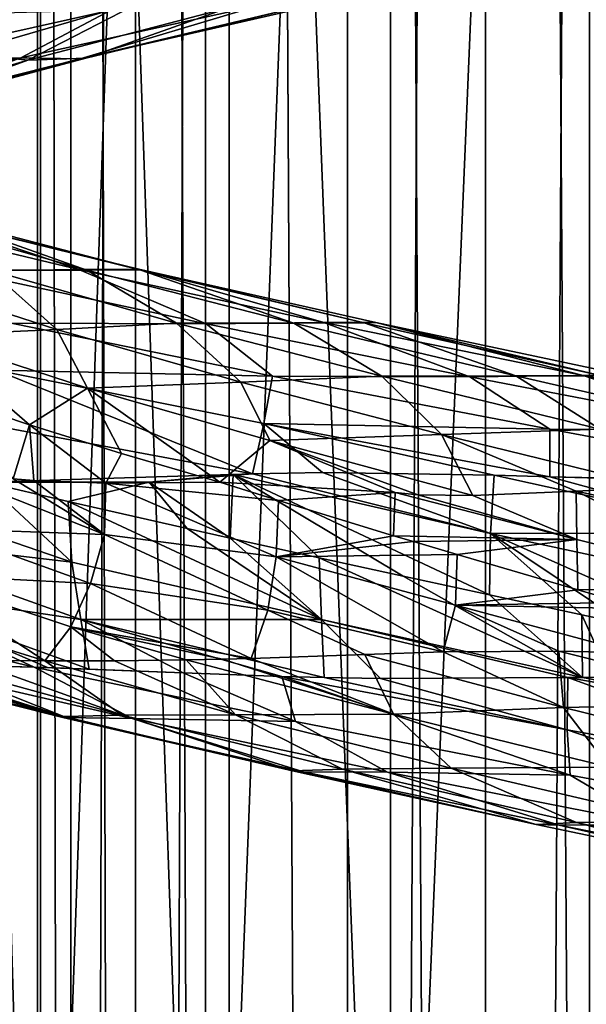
# Model space of a CAD drawing. Header units: metres. Extents: x -109 to 109, y -917 to 389.
# Tile 150 of 256: x -8.65 to -2.33, y -578.67 to -567.67. Entities that reach past the tile are written whole.
import ezdxf

# ---------------------------------------------------------------- set-up
doc = ezdxf.new("R2010")
doc.units = ezdxf.units.M
doc.layers.add('solid_24503124_XXX_01_SW0001', color=7, linetype='CONTINUOUS')
doc.layers.add('solid_24503124_XXX_01_SW0001_01', color=7, linetype='CONTINUOUS')

msp = doc.modelspace()

# ---------------------------------------------------------------- linework, layer by layer
at = {"layer": 'solid_24503124_XXX_01_SW0001'}
for points in [[(-8.453436, -701, -399.111511), (-8.453425, -437, -399.111481), (-8.453425, -437, -400.888519)], [(-8.453436, -701, -400.888489), (-8.453436, -701, -399.111511), (-8.453425, -437, -400.888519)], [(-8.083981, -701, -402.626648), (-8.453436, -701, -400.888489), (-8.453425, -437, -400.888519)], [(-8.453436, -701, -399.111511), (-8.083981, -701, -397.373352), (-8.453425, -437, -399.111481)], [(-8.083981, -701, -402.626648), (-8.453425, -437, -400.888519), (-8.083978, -437, -402.626648)], [(-8.083981, -701, -397.373352), (-8.083978, -437, -397.373352), (-8.453425, -437, -399.111481)], [(-8.083981, -701, -402.626648), (-8.083978, -437, -402.626648), (-7.361266, -437, -404.249908)], [(-7.361216, -701, -404.25), (-8.083981, -701, -402.626648), (-7.361266, -437, -404.249908)], [(-8.083981, -701, -397.373352), (-7.361216, -701, -395.75), (-8.083978, -437, -397.373352)], [(-7.361216, -701, -395.75), (-7.361266, -437, -395.750092), (-8.083978, -437, -397.373352)], [(-7.361216, -701, -404.25), (-7.361266, -437, -404.249908), (-6.316738, -437, -405.687592)], [(-6.316731, -701, -394.312378), (-6.316738, -437, -394.312408), (-7.361266, -437, -395.750092)], [(-7.361216, -701, -395.75), (-6.316731, -701, -394.312378), (-7.361266, -437, -395.750092)], [(-6.316731, -701, -405.687622), (-7.361216, -701, -404.25), (-6.316738, -437, -405.687592)], [(-4.996175, -701, -406.876648), (-6.316738, -437, -405.687592), (-4.996158, -437, -406.876648)], [(-4.996175, -701, -406.876648), (-6.316731, -701, -405.687622), (-6.316738, -437, -405.687592)], [(-4.996175, -701, -393.123352), (-4.996158, -437, -393.123352), (-6.316738, -437, -394.312408)], [(-6.316731, -701, -394.312378), (-4.996175, -701, -393.123352), (-6.316738, -437, -394.312408)], [(-4.996175, -701, -406.876648), (-4.996158, -437, -406.876648), (-3.457402, -437, -407.765076)], [(-3.457262, -701, -407.765137), (-4.996175, -701, -406.876648), (-3.457402, -437, -407.765076)], [(-4.996175, -701, -393.123352), (-3.457262, -701, -392.234863), (-4.996158, -437, -393.123352)], [(-3.457262, -701, -392.234863), (-3.457402, -437, -392.234924), (-4.996158, -437, -393.123352)], [(-3.457262, -701, -407.765137), (-3.457402, -437, -407.765076), (-1.767193, -437, -408.31427)], [(-1.767249, -701, -391.68576), (-1.767193, -437, -391.68573), (-3.457402, -437, -392.234924)], [(-3.457262, -701, -392.234863), (-1.767249, -701, -391.68576), (-3.457402, -437, -392.234924)], [(-1.767249, -701, -408.31424), (-3.457262, -701, -407.765137), (-1.767193, -437, -408.31427)], [(-9.975215, -536, -7.532933), (-8.421219, -589, -9.237588), (-9.97529, -589, -7.532837)], [(-9.975215, -536, 7.532933), (-9.97529, -589, 7.532837), (-8.421219, -589, 9.237588)], [(-9.975215, -536, -7.532933), (-8.421196, -536, -9.237612), (-8.421219, -589, -9.237588)], [(-8.421196, -536, 9.237612), (-9.975215, -536, 7.532933), (-8.421219, -589, 9.237588)], [(-6.580402, -536, -10.627714), (-6.580397, -589, -10.627702), (-8.421219, -589, -9.237588)], [(-8.421196, -536, -9.237612), (-6.580402, -536, -10.627714), (-8.421219, -589, -9.237588)], [(-8.421196, -536, 9.237612), (-8.421219, -589, 9.237588), (-6.580397, -589, 10.627702)], [(-6.580402, -536, 10.627714), (-8.421196, -536, 9.237612), (-6.580397, -589, 10.627702)], [(-6.580402, -536, -10.627714), (-4.515521, -536, -11.655903), (-6.580397, -589, -10.627702)], [(-6.580402, -536, 10.627714), (-6.580397, -589, 10.627702), (-4.515498, -589, 11.655905)], [(-4.515521, -536, 11.655903), (-6.580402, -536, 10.627714), (-4.515498, -589, 11.655905)], [(-4.515521, -536, -11.655903), (-4.515498, -589, -11.655905), (-6.580397, -589, -10.627702)], [(-4.515521, -536, -11.655903), (-2.296869, -536, -12.287164), (-4.515498, -589, -11.655905)], [(-2.296869, -536, 12.287164), (-4.515521, -536, 11.655903), (-4.515498, -589, 11.655905)], [(-2.296869, -536, -12.287164), (-2.296768, -589, -12.287185), (-4.515498, -589, -11.655905)], [(-2.296869, -536, 12.287164), (-4.515498, -589, 11.655905), (-2.296768, -589, 12.287185)], [(-8.664308, -567.419678, 10.840956), (-7.259343, -567.456726, 12.335523), (-9.300047, -568.049072, 10.878997)], [(-9.300047, -568.049072, 10.878997), (-7.259343, -567.456726, 12.335523), (-8.562746, -568.128113, 12.165303)], [(-7.259343, -567.456726, 12.335523), (-6.327014, -567.540527, 13.463605), (-8.562746, -568.128113, 12.165303)], [(-10.275273, -568.15509, 14.32486), (-7.637733, -567.567017, 15.88808), (-10.055908, -567.633728, 15.159885)], [(-8.641898, -568.101563, 14.601702), (-7.637733, -567.567017, 15.88808), (-10.275273, -568.15509, 14.32486)], [(-8.641898, -568.101563, 14.601702), (-5.960228, -567.509155, 15.884993), (-7.637733, -567.567017, 15.88808)], [(-7.978363, -568.111206, 14.160478), (-5.960228, -567.509155, 15.884993), (-8.641898, -568.101563, 14.601702)], [(-8.562746, -568.128113, 12.165303), (-6.327014, -567.540527, 13.463605), (-7.91415, -568.103088, 13.373118)], [(-7.978363, -568.111206, 14.160478), (-5.388794, -567.519897, 15.333223), (-5.960228, -567.509155, 15.884993)], [(-5.458133, -567.510681, 14.548323), (-5.388794, -567.519897, 15.333223), (-7.978363, -568.111206, 14.160478)], [(-7.91415, -568.103088, 13.373118), (-5.458133, -567.510681, 14.548323), (-7.978363, -568.111206, 14.160478)], [(-6.327014, -567.540527, 13.463605), (-5.458133, -567.510681, 14.548323), (-7.91415, -568.103088, 13.373118)], [(-11.057218, -568.694031, 12.868622), (-8.641898, -568.101563, 14.601702), (-10.275273, -568.15509, 14.32486)], [(-10.323007, -568.702576, 12.553511), (-8.641898, -568.101563, 14.601702), (-11.057218, -568.694031, 12.868622)], [(-9.300047, -568.049072, 10.878997), (-8.562746, -568.128113, 12.165303), (-10.539412, -568.715759, 10.498399)], [(-10.323007, -568.702576, 12.553511), (-7.978363, -568.111206, 14.160478), (-8.641898, -568.101563, 14.601702)], [(-7.91415, -568.103088, 13.373118), (-7.978363, -568.111206, 14.160478), (-10.323007, -568.702576, 12.553511)], [(-10.126249, -568.695496, 11.785974), (-7.91415, -568.103088, 13.373118), (-10.323007, -568.702576, 12.553511)], [(-8.562746, -568.128113, 12.165303), (-7.91415, -568.103088, 13.373118), (-10.126249, -568.695496, 11.785974)], [(-10.539412, -568.715759, 10.498399), (-8.562746, -568.128113, 12.165303), (-10.126249, -568.695496, 11.785974)], [(-9.750129, -569.867676, -12.991826), (-7.994604, -570.463684, -14.953618), (-10.485344, -569.870789, -13.327873)], [(-10.485344, -569.870789, -13.327873), (-7.994604, -570.463684, -14.953618), (-9.313837, -570.482361, -14.955795)], [(-9.973746, -569.883911, -11.029042), (-7.903038, -570.473816, -12.592506), (-9.594952, -569.874451, -12.21172)], [(-9.750129, -569.867676, -12.991826), (-7.325572, -570.461548, -14.497144), (-7.994604, -570.463684, -14.953618)], [(-7.31289, -570.467407, -13.699244), (-7.325572, -570.461548, -14.497144), (-9.750129, -569.867676, -12.991826)], [(-9.594952, -569.874451, -12.21172), (-7.31289, -570.467407, -13.699244), (-9.750129, -569.867676, -12.991826)], [(-7.903038, -570.473816, -12.592506), (-7.31289, -570.467407, -13.699244), (-9.594952, -569.874451, -12.21172)], [(-8.984488, -570.471619, -11.133191), (-7.903038, -570.473816, -12.592506), (-9.973746, -569.883911, -11.029042)], [(-10.04695, -570.548889, -9.569639), (-8.239738, -571.135559, -11.160102), (-8.984488, -570.471619, -11.133191)], [(-7.994604, -570.463684, -14.953618), (-6.572353, -571.072449, -16.349598), (-9.313837, -570.482361, -14.955795)], [(-9.313837, -570.482361, -14.955795), (-6.572353, -571.072449, -16.349598), (-8.747556, -571.064758, -15.940045)], [(-8.984488, -570.471619, -11.133191), (-6.902252, -571.063965, -12.529258), (-7.903038, -570.473816, -12.592506)], [(-8.239738, -571.135559, -11.160102), (-6.902252, -571.063965, -12.529258), (-8.984488, -570.471619, -11.133191)], [(-7.325572, -570.461548, -14.497144), (-5.261115, -571.056519, -16.123369), (-7.994604, -570.463684, -14.953618)], [(-7.994604, -570.463684, -14.953618), (-5.261115, -571.056519, -16.123369), (-6.572353, -571.072449, -16.349598)], [(-7.903038, -570.473816, -12.592506), (-5.594384, -571.063782, -13.776346), (-7.31289, -570.467407, -13.699244)], [(-6.902252, -571.063965, -12.529258), (-5.594384, -571.063782, -13.776346), (-7.903038, -570.473816, -12.592506)], [(-7.325572, -570.461548, -14.497144), (-4.677724, -571.055481, -15.558262), (-5.261115, -571.056519, -16.123369)], [(-4.808757, -571.060303, -14.768973), (-4.677724, -571.055481, -15.558262), (-7.325572, -570.461548, -14.497144)], [(-7.31289, -570.467407, -13.699244), (-4.808757, -571.060303, -14.768973), (-7.325572, -570.461548, -14.497144)], [(-5.594384, -571.063782, -13.776346), (-4.808757, -571.060303, -14.768973), (-7.31289, -570.467407, -13.699244)], [(-10.04695, -570.548889, -9.569639), (-9.695217, -571.201782, -9.533219), (-8.239738, -571.135559, -11.160102)], [(-8.747556, -571.064758, -15.940045), (-5.832528, -571.657227, -17.225508), (-8.917, -571.590759, -16.342676)], [(-6.572353, -571.072449, -16.349598), (-5.832528, -571.657227, -17.225508), (-8.747556, -571.064758, -15.940045)], [(-8.239738, -571.135559, -11.160102), (-6.185647, -571.72229, -12.416479), (-6.902252, -571.063965, -12.529258)], [(-6.902252, -571.063965, -12.529258), (-4.610825, -571.656311, -13.544178), (-5.594384, -571.063782, -13.776346)], [(-6.185647, -571.72229, -12.416479), (-4.610825, -571.656311, -13.544178), (-6.902252, -571.063965, -12.529258)], [(-5.261115, -571.056519, -16.123369), (-3.631679, -571.662476, -17.244429), (-6.572353, -571.072449, -16.349598)], [(-6.572353, -571.072449, -16.349598), (-3.631679, -571.662476, -17.244429), (-5.832528, -571.657227, -17.225508)], [(-5.594384, -571.063782, -13.776346), (-3.116338, -571.653687, -14.540129), (-4.808757, -571.060303, -14.768973)], [(-4.610825, -571.656311, -13.544178), (-3.116338, -571.653687, -14.540129), (-5.594384, -571.063782, -13.776346)], [(-4.677724, -571.055481, -15.558262), (-2.365089, -571.649414, -16.79319), (-5.261115, -571.056519, -16.123369)], [(-5.261115, -571.056519, -16.123369), (-2.365089, -571.649414, -16.79319), (-3.631679, -571.662476, -17.244429)], [(-4.808757, -571.060303, -14.768973), (-2.156034, -571.653259, -15.380707), (-4.677724, -571.055481, -15.558262)], [(-3.116338, -571.653687, -14.540129), (-2.156034, -571.653259, -15.380707), (-4.808757, -571.060303, -14.768973)], [(-4.677724, -571.055481, -15.558262), (-1.884374, -571.649353, -16.13483), (-2.365089, -571.649414, -16.79319)], [(-2.156034, -571.653259, -15.380707), (-1.884374, -571.649353, -16.13483), (-4.677724, -571.055481, -15.558262)], [(-8.239738, -571.135559, -11.160102), (-9.695217, -571.201782, -9.533219), (-7.897261, -571.789185, -11.064996)], [(-9.695217, -571.201782, -9.533219), (-9.494844, -571.880371, -9.596659), (-8.544124, -572.200317, -10.451688)], [(-7.897261, -571.789185, -11.064996), (-9.695217, -571.201782, -9.533219), (-8.544124, -572.200317, -10.451688)], [(-8.239738, -571.135559, -11.160102), (-7.897261, -571.789185, -11.064996), (-6.185647, -571.72229, -12.416479)], [(-8.917, -571.590759, -16.342676), (-6.05733, -572.747864, -17.89481), (-9.092349, -572.180908, -16.565409)], [(-8.917, -571.590759, -16.342676), (-5.928623, -572.183289, -17.651814), (-6.05733, -572.747864, -17.89481)], [(-5.832528, -571.657227, -17.225508), (-5.928623, -572.183289, -17.651814), (-8.917, -571.590759, -16.342676)], [(-6.185647, -571.72229, -12.416479), (-7.897261, -571.789185, -11.064996), (-5.86251, -572.376526, -12.265189)], [(-6.185647, -571.72229, -12.416479), (-3.947505, -572.30896, -13.301393), (-4.610825, -571.656311, -13.544178)], [(-6.185647, -571.72229, -12.416479), (-5.86251, -572.376526, -12.265189), (-3.947505, -572.30896, -13.301393)], [(-5.832528, -571.657227, -17.225508), (-2.737899, -572.249634, -17.978121), (-5.928623, -572.183289, -17.651814)], [(-3.631679, -571.662476, -17.244429), (-2.737899, -572.249634, -17.978121), (-5.832528, -571.657227, -17.225508)], [(-4.610825, -571.656311, -13.544178), (-2.177485, -572.248657, -14.140278), (-3.116338, -571.653687, -14.540129)], [(-3.947505, -572.30896, -13.301393), (-2.177485, -572.248657, -14.140278), (-4.610825, -571.656311, -13.544178)], [(-2.365089, -571.649414, -16.79319), (-0.578463, -572.252563, -17.610676), (-3.631679, -571.662476, -17.244429)], [(-3.631679, -571.662476, -17.244429), (-0.578463, -572.252563, -17.610676), (-2.737899, -572.249634, -17.978121)], [(-3.116338, -571.653687, -14.540129), (-0.541792, -572.243591, -14.858303), (-2.156034, -571.653259, -15.380707)], [(-2.177485, -572.248657, -14.140278), (-0.541792, -572.243591, -14.858303), (-3.116338, -571.653687, -14.540129)], [(-1.884374, -571.649353, -16.13483), (0.605134, -572.24231, -16.94702), (-2.365089, -571.649414, -16.79319)], [(-2.365089, -571.649414, -16.79319), (0.605134, -572.24231, -16.94702), (-0.578463, -572.252563, -17.610676)], [(-7.897261, -571.789185, -11.064996), (-8.544124, -572.200317, -10.451688), (-7.515931, -572.52063, -11.213984)], [(-7.897261, -571.789185, -11.064996), (-7.515931, -572.52063, -11.213984), (-6.42055, -572.84082, -11.87546)], [(-5.86251, -572.376526, -12.265189), (-7.897261, -571.789185, -11.064996), (-6.42055, -572.84082, -11.87546)], [(-8.725525, -572.802307, -10.430672), (-8.544124, -572.200317, -10.451688), (-9.494844, -571.880371, -9.596659)], [(-9.092349, -572.180908, -16.565409), (-6.05733, -572.747864, -17.89481), (-9.036329, -572.84082, -16.71361)], [(-5.928623, -572.183289, -17.651814), (-5.275914, -572.732971, -18.081495), (-6.05733, -572.747864, -17.89481)], [(-5.928623, -572.183289, -17.651814), (-3.357652, -572.761719, -18.373842), (-5.275914, -572.732971, -18.081495)], [(-5.928623, -572.183289, -17.651814), (-2.737972, -572.778931, -18.41725), (-3.357652, -572.761719, -18.373842)], [(-2.737899, -572.249634, -17.978121), (-2.737972, -572.778931, -18.41725), (-5.928623, -572.183289, -17.651814)], [(-8.725525, -572.802307, -10.430672), (-8.497381, -572.819885, -10.597304), (-8.544124, -572.200317, -10.451688)], [(-7.693792, -572.851257, -11.135082), (-7.515931, -572.52063, -11.213984), (-8.544124, -572.200317, -10.451688)], [(-8.497381, -572.819885, -10.597304), (-7.693792, -572.851257, -11.135082), (-8.544124, -572.200317, -10.451688)], [(-3.947505, -572.30896, -13.301393), (-1.547107, -572.895935, -13.793263), (-2.177485, -572.248657, -14.140278)], [(-2.737899, -572.249634, -17.978121), (0.476744, -572.846558, -18.175663), (-2.737972, -572.778931, -18.41725)], [(-0.578463, -572.252563, -17.610676), (0.476744, -572.846558, -18.175663), (-2.737899, -572.249634, -17.978121)], [(-4.462962, -572.956909, -12.786433), (-5.86251, -572.376526, -12.265189), (-6.42055, -572.84082, -11.87546)], [(-3.947505, -572.30896, -13.301393), (-5.86251, -572.376526, -12.265189), (-3.595532, -572.988953, -13.109596)], [(-4.20896, -572.980286, -12.882647), (-3.595532, -572.988953, -13.109596), (-5.86251, -572.376526, -12.265189)], [(-4.462962, -572.956909, -12.786433), (-4.20896, -572.980286, -12.882647), (-5.86251, -572.376526, -12.265189)], [(-2.444834, -572.939087, -13.509748), (-3.947505, -572.30896, -13.301393), (-3.595532, -572.988953, -13.109596)], [(-2.444834, -572.939087, -13.509748), (-1.547107, -572.895935, -13.793263), (-3.947505, -572.30896, -13.301393)], [(-7.693792, -572.851257, -11.135082), (-6.42055, -572.84082, -11.87546), (-7.515931, -572.52063, -11.213984)], [(-3.399418, -573.412048, -18.600706), (-6.05733, -572.747864, -17.89481), (-5.275914, -572.732971, -18.081495)], [(-3.399418, -573.412048, -18.600706), (-5.275914, -572.732971, -18.081495), (-3.357652, -572.761719, -18.373842)], [(-8.070572, -573.734131, -17.102297), (-10.731785, -572.819885, -15.645109), (-9.036329, -572.84082, -16.71361)], [(-10.598251, -573.434753, -15.550136), (-10.731785, -572.819885, -15.645109), (-8.070572, -573.734131, -17.102297)], [(-7.706389, -573.423706, -11.306683), (-9.40806, -572.751404, -9.898901), (-9.565505, -573.357544, -10.153174)], [(-7.706389, -573.423706, -11.306683), (-8.725525, -572.802307, -10.430672), (-9.40806, -572.751404, -9.898901)], [(-6.05733, -572.747864, -17.89481), (-7.208167, -572.839478, -17.54324), (-9.036329, -572.84082, -16.71361)], [(-8.113298, -573.055603, -17.17955), (-9.036329, -572.84082, -16.71361), (-7.208167, -572.839478, -17.54324)], [(-8.070572, -573.734131, -17.102297), (-9.036329, -572.84082, -16.71361), (-8.113298, -573.055603, -17.17955)], [(-7.706389, -573.423706, -11.306683), (-8.497381, -572.819885, -10.597304), (-8.725525, -572.802307, -10.430672)], [(-7.706389, -573.423706, -11.306683), (-7.693792, -572.851257, -11.135082), (-8.497381, -572.819885, -10.597304)], [(-8.113298, -573.055603, -17.17955), (-7.208167, -572.839478, -17.54324), (-6.785347, -573.357788, -17.742178)], [(-5.791241, -573.673767, -12.271548), (-7.693792, -572.851257, -11.135082), (-7.706389, -573.423706, -11.306683)], [(-5.765916, -573.046448, -12.202902), (-6.42055, -572.84082, -11.87546), (-7.693792, -572.851257, -11.135082)], [(-5.791241, -573.673767, -12.271548), (-5.765916, -573.046448, -12.202902), (-7.693792, -572.851257, -11.135082)], [(-6.05733, -572.747864, -17.89481), (-6.272225, -572.756348, -17.836203), (-7.208167, -572.839478, -17.54324)], [(-6.306416, -573.465088, -17.916336), (-7.208167, -572.839478, -17.54324), (-6.272225, -572.756348, -17.836203)], [(-6.785347, -573.357788, -17.742178), (-7.208167, -572.839478, -17.54324), (-6.306416, -573.465088, -17.916336)], [(-5.765916, -573.046448, -12.202902), (-4.462962, -572.956909, -12.786433), (-6.42055, -572.84082, -11.87546)], [(-6.306416, -573.465088, -17.916336), (-6.272225, -572.756348, -17.836203), (-5.311265, -573.685669, -18.232689)], [(-3.399418, -573.412048, -18.600706), (-6.272225, -572.756348, -17.836203), (-6.05733, -572.747864, -17.89481)], [(-4.375694, -573.890442, -18.476625), (-6.272225, -572.756348, -17.836203), (-3.411811, -574.099304, -18.676149)], [(-3.399418, -573.412048, -18.600706), (-3.411811, -574.099304, -18.676149), (-6.272225, -572.756348, -17.836203)], [(-5.311265, -573.685669, -18.232689), (-6.272225, -572.756348, -17.836203), (-4.375694, -573.890442, -18.476625)], [(-3.399418, -573.412048, -18.600706), (-3.357652, -572.761719, -18.373842), (-0.434072, -573.405457, -18.682436)], [(-0.434072, -573.405457, -18.682436), (-3.357652, -572.761719, -18.373842), (-2.737972, -572.778931, -18.41725)], [(0.476744, -572.846558, -18.175663), (-1.477762, -572.813293, -18.422506), (-2.737972, -572.778931, -18.41725)], [(-0.434072, -573.405457, -18.682436), (-2.737972, -572.778931, -18.41725), (-1.477762, -572.813293, -18.422506)], [(-4.481595, -573.43811, -12.72698), (-4.462962, -572.956909, -12.786433), (-5.765916, -573.046448, -12.202902)], [(-2.436591, -573.480469, -13.331573), (-4.462962, -572.956909, -12.786433), (-4.481595, -573.43811, -12.72698)], [(-2.436591, -573.480469, -13.331573), (-4.20896, -572.980286, -12.882647), (-4.462962, -572.956909, -12.786433)], [(-2.436591, -573.480469, -13.331573), (-2.444834, -572.939087, -13.509748), (-3.595532, -572.988953, -13.109596)], [(-0.320401, -573.39978, -13.789684), (-1.547107, -572.895935, -13.793263), (-2.444834, -572.939087, -13.509748)], [(-0.320401, -573.39978, -13.789684), (-2.444834, -572.939087, -13.509748), (-0.315278, -574.007629, -13.564622)], [(-2.436591, -573.480469, -13.331573), (-0.315278, -574.007629, -13.564622), (-2.444834, -572.939087, -13.509748)], [(-8.113298, -573.055603, -17.17955), (-6.785347, -573.357788, -17.742178), (-5.285626, -574.373352, -18.145638)], [(-8.070572, -573.734131, -17.102297), (-8.113298, -573.055603, -17.17955), (-5.285626, -574.373352, -18.145638)], [(-4.481595, -573.43811, -12.72698), (-5.765916, -573.046448, -12.202902), (-5.791241, -573.673767, -12.271548)], [(-2.436591, -573.480469, -13.331573), (-3.595532, -572.988953, -13.109596), (-4.20896, -572.980286, -12.882647)], [(-7.864502, -573.973816, -11.534534), (-9.565505, -573.357544, -10.153174), (-9.854043, -573.86792, -10.45597)], [(-7.864502, -573.973816, -11.534534), (-7.706389, -573.423706, -11.306683), (-9.565505, -573.357544, -10.153174)], [(-6.785347, -573.357788, -17.742178), (-6.306416, -573.465088, -17.916336), (-5.285626, -574.373352, -18.145638)], [(-10.598251, -573.434753, -15.550136), (-8.070572, -573.734131, -17.102297), (-7.971826, -574.372986, -16.886471)], [(-10.44171, -574.000793, -15.316192), (-10.598251, -573.434753, -15.550136), (-7.971826, -574.372986, -16.886471)], [(-5.883014, -574.271301, -12.46015), (-7.706389, -573.423706, -11.306683), (-7.864502, -573.973816, -11.534534)], [(-5.883014, -574.271301, -12.46015), (-5.791241, -573.673767, -12.271548), (-7.706389, -573.423706, -11.306683)], [(-6.306416, -573.465088, -17.916336), (-5.311265, -573.685669, -18.232689), (-5.285626, -574.373352, -18.145638)], [(-4.259494, -573.504578, -12.802452), (-4.481595, -573.43811, -12.72698), (-5.791241, -573.673767, -12.271548)], [(-3.772517, -573.649292, -12.953194), (-4.259494, -573.504578, -12.802452), (-5.791241, -573.673767, -12.271548)], [(-2.436591, -573.480469, -13.331573), (-4.481595, -573.43811, -12.72698), (-4.259494, -573.504578, -12.802452)], [(-2.436591, -573.480469, -13.331573), (-4.259494, -573.504578, -12.802452), (-3.772517, -573.649292, -12.953194)], [(-2.436591, -573.480469, -13.331573), (-3.772517, -573.649292, -12.953194), (-2.425567, -574.042969, -13.26928)], [(-3.399418, -573.412048, -18.600706), (-2.379362, -574.320984, -18.833492), (-3.411811, -574.099304, -18.676149)], [(-3.399418, -573.412048, -18.600706), (-0.434072, -573.405457, -18.682436), (-0.43934, -574.05188, -18.904459)], [(-3.399418, -573.412048, -18.600706), (-0.434044, -574.734436, -18.975588), (-1.890561, -574.425354, -18.888048)], [(-3.399418, -573.412048, -18.600706), (-0.43934, -574.05188, -18.904459), (-0.434044, -574.734436, -18.975588)], [(-3.399418, -573.412048, -18.600706), (-1.890561, -574.425354, -18.888048), (-2.379362, -574.320984, -18.833492)], [(-2.436591, -573.480469, -13.331573), (-2.425567, -574.042969, -13.26928), (-0.315278, -574.007629, -13.564622)], [(-3.928695, -574.736694, -13.140985), (-5.791241, -573.673767, -12.271548), (-5.883014, -574.271301, -12.46015)], [(-3.788864, -574.212646, -13.00605), (-3.772517, -573.649292, -12.953194), (-5.791241, -573.673767, -12.271548)], [(-3.928695, -574.736694, -13.140985), (-3.788864, -574.212646, -13.00605), (-5.791241, -573.673767, -12.271548)], [(-5.311265, -573.685669, -18.232689), (-4.375694, -573.890442, -18.476625), (-2.372865, -575.020203, -18.741377)], [(-5.285626, -574.373352, -18.145638), (-5.311265, -573.685669, -18.232689), (-2.372865, -575.020203, -18.741377)], [(-2.425567, -574.042969, -13.26928), (-3.772517, -573.649292, -12.953194), (-3.788864, -574.212646, -13.00605)], [(-7.971826, -574.372986, -16.886471), (-8.070572, -573.734131, -17.102297), (-5.285626, -574.373352, -18.145638)], [(-8.372933, -574.834595, -12.232849), (-9.854043, -573.86792, -10.45597), (-10.215797, -574.263855, -10.835705)], [(-8.083515, -574.454468, -11.850118), (-7.864502, -573.973816, -11.534534), (-9.854043, -573.86792, -10.45597)], [(-8.372933, -574.834595, -12.232849), (-8.083515, -574.454468, -11.850118), (-9.854043, -573.86792, -10.45597)], [(-4.375694, -573.890442, -18.476625), (-3.411811, -574.099304, -18.676149), (-2.372865, -575.020203, -18.741377)], [(-10.44171, -574.000793, -15.316192), (-7.971826, -574.372986, -16.886471), (-7.877922, -574.928772, -16.515827)], [(-10.44171, -574.000793, -15.316192), (-7.877922, -574.928772, -16.515827), (-8.344816, -574.911499, -16.180723)], [(-8.490968, -574.906433, -16.067787), (-10.44171, -574.000793, -15.316192), (-8.344816, -574.911499, -16.180723)], [(-8.490968, -574.906433, -16.067787), (-10.224338, -574.489197, -14.991336), (-10.44171, -574.000793, -15.316192)], [(-6.068904, -574.809448, -12.745284), (-7.864502, -573.973816, -11.534534), (-8.083515, -574.454468, -11.850118)], [(-6.068904, -574.809448, -12.745284), (-5.883014, -574.271301, -12.46015), (-7.864502, -573.973816, -11.534534)], [(-1.934447, -574.184631, -13.349046), (-2.425567, -574.042969, -13.26928), (-3.788864, -574.212646, -13.00605)], [(-0.315278, -574.007629, -13.564622), (-2.425567, -574.042969, -13.26928), (-1.934447, -574.184631, -13.349046)], [(-3.411811, -574.099304, -18.676149), (-2.379362, -574.320984, -18.833492), (-2.372865, -575.020203, -18.741377)], [(-9.217017, -574.830139, -12.096745), (-8.372933, -574.834595, -12.232849), (-10.215797, -574.263855, -10.835705)], [(-4.801924, -574.765808, -12.992543), (-5.883014, -574.271301, -12.46015), (-6.068904, -574.809448, -12.745284)], [(-4.801924, -574.765808, -12.992543), (-3.928695, -574.736694, -13.140985), (-5.883014, -574.271301, -12.46015)], [(-2.636693, -574.726685, -13.324774), (-3.788864, -574.212646, -13.00605), (-3.928695, -574.736694, -13.140985)], [(-1.689376, -574.255066, -13.38192), (-1.934447, -574.184631, -13.349046), (-3.788864, -574.212646, -13.00605)], [(-1.811114, -574.74823, -13.411503), (-3.788864, -574.212646, -13.00605), (-2.636693, -574.726685, -13.324774)], [(-1.811114, -574.74823, -13.411503), (-1.689376, -574.255066, -13.38192), (-3.788864, -574.212646, -13.00605)], [(-7.971826, -574.372986, -16.886471), (-5.285626, -574.373352, -18.145638), (-5.254196, -575.021179, -17.89592)], [(-7.971826, -574.372986, -16.886471), (-5.254196, -575.021179, -17.89592), (-5.728528, -575.009338, -17.695507)], [(-6.827677, -574.970459, -17.155199), (-7.971826, -574.372986, -16.886471), (-5.728528, -575.009338, -17.695507)], [(-6.827677, -574.970459, -17.155199), (-7.877922, -574.928772, -16.515827), (-7.971826, -574.372986, -16.886471)], [(-5.285626, -574.373352, -18.145638), (-2.372865, -575.020203, -18.741377), (-2.536097, -575.023376, -18.709854)], [(-4.627696, -575.031494, -18.133001), (-5.285626, -574.373352, -18.145638), (-2.536097, -575.023376, -18.709854)], [(-4.627696, -575.031494, -18.133001), (-5.254196, -575.021179, -17.89592), (-5.285626, -574.373352, -18.145638)], [(-2.06553, -575.013184, -18.7955), (-2.379362, -574.320984, -18.833492), (-1.890561, -574.425354, -18.888048)], [(-2.06553, -575.013184, -18.7955), (-2.372865, -575.020203, -18.741377), (-2.379362, -574.320984, -18.833492)], [(-8.490968, -574.906433, -16.067787), (-9.312789, -574.882568, -15.33868), (-10.224338, -574.489197, -14.991336)], [(-7.595016, -574.834717, -12.404701), (-8.083515, -574.454468, -11.850118), (-8.372933, -574.834595, -12.232849)], [(-6.795371, -574.825989, -12.587115), (-8.083515, -574.454468, -11.850118), (-7.595016, -574.834717, -12.404701)], [(-6.390407, -574.817749, -12.676573), (-6.068904, -574.809448, -12.745284), (-8.083515, -574.454468, -11.850118)], [(-6.795371, -574.825989, -12.587115), (-6.390407, -574.817749, -12.676573), (-8.083515, -574.454468, -11.850118)], [(-8.161017, -575.455933, -14.027082), (-10.132553, -574.831848, -12.166738), (-10.390501, -574.835999, -12.316486)], [(-8.161017, -575.455933, -14.027082), (-9.745305, -574.829468, -12.086802), (-10.132553, -574.831848, -12.166738)], [(-7.509489, -575.441223, -13.575629), (-9.217017, -574.830139, -12.096745), (-9.745305, -574.829468, -12.086802)], [(-7.509489, -575.441223, -13.575629), (-9.745305, -574.829468, -12.086802), (-8.161017, -575.455933, -14.027082)], [(-7.509489, -575.441223, -13.575629), (-8.372933, -574.834595, -12.232849), (-9.217017, -574.830139, -12.096745)], [(-6.24397, -575.438477, -13.474563), (-6.795371, -574.825989, -12.587115), (-7.595016, -574.834717, -12.404701)], [(-4.48276, -575.430542, -13.565389), (-6.390407, -574.817749, -12.676573), (-6.795371, -574.825989, -12.587115)], [(-4.48276, -575.430542, -13.565389), (-6.795371, -574.825989, -12.587115), (-6.24397, -575.438477, -13.474563)], [(-4.48276, -575.430542, -13.565389), (-6.068904, -574.809448, -12.745284), (-6.390407, -574.817749, -12.676573)], [(-4.48276, -575.430542, -13.565389), (-4.801924, -574.765808, -12.992543), (-6.068904, -574.809448, -12.745284)], [(-2.583812, -575.356873, -13.608836), (-3.928695, -574.736694, -13.140985), (-4.801924, -574.765808, -12.992543)], [(-2.583812, -575.356873, -13.608836), (-4.801924, -574.765808, -12.992543), (-4.48276, -575.430542, -13.565389)], [(-2.583812, -575.356873, -13.608836), (-2.636693, -574.726685, -13.324774), (-3.928695, -574.736694, -13.140985)], [(-0.327901, -575.308472, -13.568817), (-1.811114, -574.74823, -13.411503), (-2.636693, -574.726685, -13.324774)], [(-0.327901, -575.308472, -13.568817), (-2.636693, -574.726685, -13.324774), (-2.583812, -575.356873, -13.608836)], [(-8.161017, -575.455933, -14.027082), (-10.390501, -574.835999, -12.316486), (-10.615132, -574.854248, -13.215329)], [(-8.171667, -575.468018, -14.840757), (-10.615132, -574.854248, -13.215329), (-10.045015, -574.868652, -14.466878)], [(-8.161017, -575.455933, -14.027082), (-10.615132, -574.854248, -13.215329), (-8.171667, -575.468018, -14.840757)], [(-10.045015, -574.868652, -14.466878), (-9.312789, -574.882568, -15.33868), (-8.490968, -574.906433, -16.067787)], [(-7.398538, -575.479004, -15.97271), (-10.045015, -574.868652, -14.466878), (-8.490968, -574.906433, -16.067787)], [(-8.171667, -575.468018, -14.840757), (-10.045015, -574.868652, -14.466878), (-7.398538, -575.479004, -15.97271)], [(-8.490968, -574.906433, -16.067787), (-7.877922, -574.928772, -16.515827), (-6.827677, -574.970459, -17.155199)], [(-8.490968, -574.906433, -16.067787), (-8.344816, -574.911499, -16.180723), (-7.877922, -574.928772, -16.515827)], [(-5.574068, -575.515015, -17.288378), (-8.490968, -574.906433, -16.067787), (-6.827677, -574.970459, -17.155199)], [(-7.398538, -575.479004, -15.97271), (-8.490968, -574.906433, -16.067787), (-5.574068, -575.515015, -17.288378)], [(-6.24397, -575.438477, -13.474563), (-7.595016, -574.834717, -12.404701), (-8.372933, -574.834595, -12.232849)], [(-6.24397, -575.438477, -13.474563), (-8.372933, -574.834595, -12.232849), (-7.509489, -575.441223, -13.575629)], [(-5.574068, -575.515015, -17.288378), (-6.827677, -574.970459, -17.155199), (-5.728528, -575.009338, -17.695507)], [(-2.543932, -575.604919, -18.419445), (-5.728528, -575.009338, -17.695507), (-5.254196, -575.021179, -17.89592)], [(-2.51011, -576.111267, -17.977909), (-5.728528, -575.009338, -17.695507), (-2.543932, -575.604919, -18.419445)], [(-2.51011, -576.111267, -17.977909), (-5.574068, -575.515015, -17.288378), (-5.728528, -575.009338, -17.695507)], [(-2.543932, -575.604919, -18.419445), (-5.254196, -575.021179, -17.89592), (-4.627696, -575.031494, -18.133001)], [(-2.543932, -575.604919, -18.419445), (-4.627696, -575.031494, -18.133001), (-2.536097, -575.023376, -18.709854)], [(0.669421, -576.191711, -18.572714), (-2.543932, -575.604919, -18.419445), (-2.536097, -575.023376, -18.709854)], [(0.727161, -575.605957, -18.85902), (-2.536097, -575.023376, -18.709854), (-2.372865, -575.020203, -18.741377)], [(0.727161, -575.605957, -18.85902), (-2.372865, -575.020203, -18.741377), (-2.06553, -575.013184, -18.7955)], [(-2.583812, -575.356873, -13.608836), (-4.48276, -575.430542, -13.565389), (-2.074337, -576.024963, -14.123198)], [(-0.327901, -575.308472, -13.568817), (-2.583812, -575.356873, -13.608836), (-0.228276, -575.937805, -13.83965)], [(-0.228276, -575.937805, -13.83965), (-2.583812, -575.356873, -13.608836), (-2.074337, -576.024963, -14.123198)], [(-5.609282, -576.063354, -15.21645), (-8.161017, -575.455933, -14.027082), (-8.171667, -575.468018, -14.840757)], [(-5.485774, -576.073853, -16.017664), (-8.171667, -575.468018, -14.840757), (-7.398538, -575.479004, -15.97271)], [(-5.609282, -576.063354, -15.21645), (-8.171667, -575.468018, -14.840757), (-5.485774, -576.073853, -16.017664)], [(-7.509489, -575.441223, -13.575629), (-8.161017, -575.455933, -14.027082), (-5.609282, -576.063354, -15.21645)], [(-6.24397, -575.438477, -13.474563), (-7.509489, -575.441223, -13.575629), (-5.051196, -576.045471, -14.657401)], [(-5.051196, -576.045471, -14.657401), (-7.509489, -575.441223, -13.575629), (-5.609282, -576.063354, -15.21645)], [(-4.549492, -576.078064, -16.993561), (-7.398538, -575.479004, -15.97271), (-5.574068, -575.515015, -17.288378)], [(-5.485774, -576.073853, -16.017664), (-7.398538, -575.479004, -15.97271), (-4.549492, -576.078064, -16.993561)], [(-4.48276, -575.430542, -13.565389), (-6.24397, -575.438477, -13.474563), (-3.839774, -576.034729, -14.334549)], [(-3.839774, -576.034729, -14.334549), (-6.24397, -575.438477, -13.474563), (-5.051196, -576.045471, -14.657401)], [(-2.074337, -576.024963, -14.123198), (-4.48276, -575.430542, -13.565389), (-3.839774, -576.034729, -14.334549)], [(-4.549492, -576.078064, -16.993561), (-5.574068, -575.515015, -17.288378), (-2.51011, -576.111267, -17.977909)], [(0.628736, -576.698242, -18.13176), (-2.51011, -576.111267, -17.977909), (-2.543932, -575.604919, -18.419445)], [(-3.839774, -576.034729, -14.334549), (-5.051196, -576.045471, -14.657401), (-2.441036, -576.64209, -15.297151)], [(-2.074337, -576.024963, -14.123198), (-3.839774, -576.034729, -14.334549), (-1.321463, -576.623535, -14.768839)], [(-1.321463, -576.623535, -14.768839), (-3.839774, -576.034729, -14.334549), (-2.441036, -576.64209, -15.297151)], [(-5.051196, -576.045471, -14.657401), (-5.609282, -576.063354, -15.21645), (-2.888428, -576.66272, -15.945281)], [(-2.888428, -576.66272, -15.945281), (-5.609282, -576.063354, -15.21645), (-5.485774, -576.073853, -16.017664)], [(-2.634988, -576.671265, -16.711788), (-5.485774, -576.073853, -16.017664), (-4.549492, -576.078064, -16.993561)], [(-2.888428, -576.66272, -15.945281), (-5.485774, -576.073853, -16.017664), (-2.634988, -576.671265, -16.711788)], [(-2.441036, -576.64209, -15.297151), (-5.051196, -576.045471, -14.657401), (-2.888428, -576.66272, -15.945281)], [(-1.565242, -576.668335, -17.509954), (-4.549492, -576.078064, -16.993561), (-2.51011, -576.111267, -17.977909)], [(-2.634988, -576.671265, -16.711788), (-4.549492, -576.078064, -16.993561), (-1.565242, -576.668335, -17.509954)], [(-2.441036, -576.64209, -15.297151), (-2.888428, -576.66272, -15.945281), (-0.080387, -577.253723, -16.193848)], [(-0.080387, -577.253723, -16.193848), (-2.888428, -576.66272, -15.945281), (-2.634988, -576.671265, -16.711788)], [(0.294822, -577.259949, -16.905502), (-2.634988, -576.671265, -16.711788), (-1.565242, -576.668335, -17.509954)], [(0.242372, -577.230652, -15.478531), (-2.441036, -576.64209, -15.297151), (-0.080387, -577.253723, -16.193848)]]:
    msp.add_3dface(points, dxfattribs=at)
at = {"layer": 'solid_24503124_XXX_01_SW0001_01'}
for points in [[(0.669421, -576.191711, -18.572714), (-2.536097, -575.023376, -18.709854), (0.727161, -575.605957, -18.85902)], [(0.628736, -576.698242, -18.13176), (-2.543932, -575.604919, -18.419445), (0.669421, -576.191711, -18.572714)], [(-1.565242, -576.668335, -17.509954), (-2.51011, -576.111267, -17.977909), (0.628736, -576.698242, -18.13176)], [(-0.080387, -577.253723, -16.193848), (-2.634988, -576.671265, -16.711788), (0.294822, -577.259949, -16.905502)], [(-1.321463, -576.623535, -14.768839), (-2.441036, -576.64209, -15.297151), (0.242372, -577.230652, -15.478531)]]:
    msp.add_3dface(points, dxfattribs=at)

doc.saveas('drawing.dxf')
